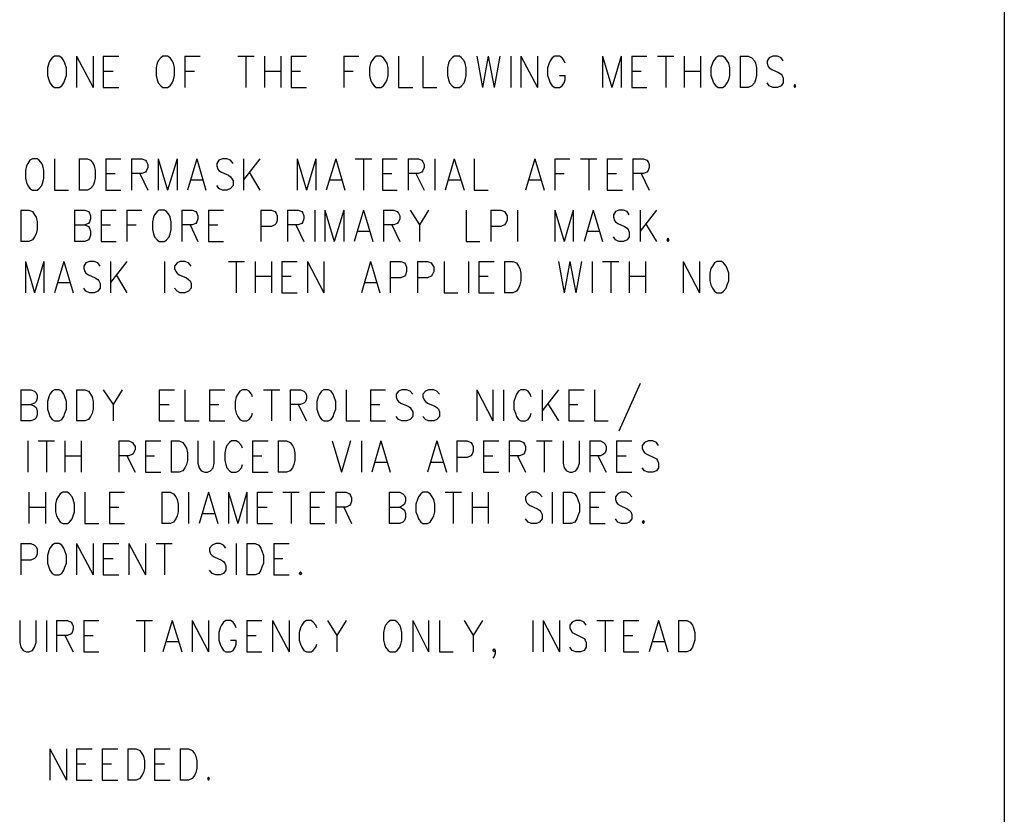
# Model space of a CAD drawing. Extents: x 11.9 to 28.1, y 10.8 to 21.2.
# Tile 36 of 43: x 26.2 to 28.1, y 15.1 to 16.6. Entities that reach past the tile are written whole.
import ezdxf

# ---------------------------------------------------------------- set-up
doc = ezdxf.new("R2010")
doc.units = 0
doc.header["$MEASUREMENT"] = 0
doc.layers.add('LAYNR1', color=2, linetype='Continuous')

msp = doc.modelspace()

# ---------------------------------------------------------------- linework, layer by layer
at = {"layer": 'LAYNR1', "color": 7}
for points in [[(28.093, 21.199), (28.093, 10.799)], [(26.242, 16.55), (26.237, 16.547), (26.233, 16.541), (26.231, 16.536)], [(26.262, 16.536), (26.26, 16.541), (26.256, 16.547), (26.251, 16.55), (26.242, 16.55)], [(26.285, 16.55), (26.285, 16.489)], [(26.285, 16.55), (26.317, 16.489)], [(26.317, 16.55), (26.317, 16.489)], [(26.337, 16.55), (26.337, 16.489)], [(26.337, 16.55), (26.367, 16.55)], [(26.453, 16.55), (26.449, 16.547), (26.444, 16.541), (26.442, 16.536)], [(26.474, 16.536), (26.471, 16.541), (26.467, 16.547), (26.462, 16.55), (26.453, 16.55)], [(26.496, 16.55), (26.496, 16.489)], [(26.496, 16.55), (26.526, 16.55)], [(26.599, 16.55), (26.631, 16.55)], [(26.615, 16.55), (26.615, 16.489)], [(26.651, 16.55), (26.651, 16.489)], [(26.683, 16.55), (26.683, 16.489)], [(26.703, 16.55), (26.703, 16.489)], [(26.703, 16.55), (26.733, 16.55)], [(26.806, 16.55), (26.806, 16.489)], [(26.806, 16.55), (26.835, 16.55)], [(26.869, 16.55), (26.865, 16.547), (26.86, 16.541), (26.858, 16.536)], [(26.89, 16.536), (26.887, 16.541), (26.883, 16.547), (26.878, 16.55), (26.869, 16.55)], [(26.912, 16.55), (26.912, 16.489)], [(26.96, 16.55), (26.96, 16.489)], [(27.021, 16.55), (27.017, 16.547), (27.012, 16.541), (27.01, 16.536)], [(27.042, 16.536), (27.04, 16.541), (27.035, 16.547), (27.031, 16.55), (27.021, 16.55)], [(27.065, 16.55), (27.076, 16.489)], [(27.087, 16.55), (27.076, 16.489)], [(27.087, 16.55), (27.099, 16.489)], [(27.11, 16.55), (27.099, 16.489)], [(27.131, 16.55), (27.131, 16.489)], [(27.151, 16.55), (27.151, 16.489)], [(27.151, 16.55), (27.183, 16.489)], [(27.183, 16.55), (27.183, 16.489)], [(27.237, 16.536), (27.235, 16.541), (27.231, 16.547), (27.226, 16.55), (27.217, 16.55), (27.212, 16.547), (27.208, 16.541), (27.206, 16.536)], [(27.31, 16.55), (27.31, 16.489)], [(27.31, 16.55), (27.328, 16.489)], [(27.346, 16.55), (27.328, 16.489)], [(27.346, 16.55), (27.346, 16.489)], [(27.367, 16.55), (27.367, 16.489)], [(27.367, 16.55), (27.396, 16.55)], [(27.417, 16.55), (27.449, 16.55)], [(27.433, 16.55), (27.433, 16.489)], [(27.469, 16.55), (27.469, 16.489)], [(27.501, 16.55), (27.501, 16.489)], [(27.535, 16.55), (27.531, 16.547), (27.526, 16.541), (27.524, 16.536)], [(27.556, 16.536), (27.553, 16.541), (27.549, 16.547), (27.544, 16.55), (27.535, 16.55)], [(27.578, 16.55), (27.578, 16.489)], [(27.578, 16.55), (27.594, 16.55), (27.601, 16.547), (27.606, 16.541), (27.608, 16.536)], [(27.662, 16.541), (27.658, 16.547), (27.651, 16.55), (27.642, 16.55), (27.635, 16.547), (27.631, 16.541), (27.631, 16.536)], [(26.231, 16.536), (26.228, 16.527), (26.228, 16.512)], [(26.265, 16.512), (26.265, 16.527), (26.262, 16.536)], [(26.442, 16.536), (26.44, 16.527), (26.44, 16.512)], [(26.476, 16.512), (26.476, 16.527), (26.474, 16.536)], [(26.858, 16.536), (26.856, 16.527), (26.856, 16.512)], [(26.892, 16.512), (26.892, 16.527), (26.89, 16.536)], [(27.01, 16.536), (27.008, 16.527), (27.008, 16.512)], [(27.044, 16.512), (27.044, 16.527), (27.042, 16.536)], [(27.206, 16.536), (27.203, 16.527), (27.203, 16.512)], [(27.524, 16.536), (27.521, 16.527), (27.521, 16.512)], [(27.558, 16.512), (27.558, 16.527), (27.556, 16.536)], [(27.608, 16.536), (27.61, 16.527), (27.61, 16.512)], [(27.631, 16.536), (27.633, 16.53), (27.635, 16.527), (27.64, 16.524), (27.653, 16.518), (27.658, 16.515), (27.66, 16.512)], [(26.228, 16.512), (26.231, 16.504), (26.233, 16.498), (26.237, 16.492), (26.242, 16.489)], [(26.251, 16.489), (26.256, 16.492), (26.26, 16.498), (26.262, 16.504), (26.265, 16.512)], [(26.337, 16.521), (26.356, 16.521)], [(26.44, 16.512), (26.442, 16.504), (26.444, 16.498), (26.449, 16.492), (26.453, 16.489)], [(26.462, 16.489), (26.467, 16.492), (26.471, 16.498), (26.474, 16.504), (26.476, 16.512)], [(26.496, 16.521), (26.515, 16.521)], [(26.651, 16.521), (26.683, 16.521)], [(26.703, 16.521), (26.721, 16.521)], [(26.806, 16.521), (26.824, 16.521)], [(26.856, 16.512), (26.858, 16.504), (26.86, 16.498), (26.865, 16.492), (26.869, 16.489)], [(26.878, 16.489), (26.883, 16.492), (26.887, 16.498), (26.89, 16.504), (26.892, 16.512)], [(27.008, 16.512), (27.01, 16.504), (27.012, 16.498), (27.017, 16.492), (27.021, 16.489)], [(27.031, 16.489), (27.035, 16.492), (27.04, 16.498), (27.042, 16.504), (27.044, 16.512)], [(27.203, 16.512), (27.206, 16.504), (27.208, 16.498), (27.212, 16.492), (27.217, 16.489)], [(27.226, 16.489), (27.231, 16.492), (27.235, 16.498), (27.237, 16.504), (27.237, 16.512)], [(27.226, 16.512), (27.237, 16.512)], [(27.367, 16.521), (27.385, 16.521)], [(27.469, 16.521), (27.501, 16.521)], [(27.521, 16.512), (27.524, 16.504), (27.526, 16.498), (27.531, 16.492), (27.535, 16.489)], [(27.544, 16.489), (27.549, 16.492), (27.553, 16.498), (27.556, 16.504), (27.558, 16.512)], [(27.61, 16.512), (27.608, 16.504), (27.606, 16.498), (27.601, 16.492), (27.594, 16.489)], [(27.66, 16.512), (27.662, 16.507), (27.662, 16.498), (27.658, 16.492), (27.651, 16.489)], [(26.242, 16.489), (26.251, 16.489)], [(26.337, 16.489), (26.367, 16.489)], [(26.453, 16.489), (26.462, 16.489)], [(26.703, 16.489), (26.733, 16.489)], [(26.869, 16.489), (26.878, 16.489)], [(26.912, 16.489), (26.94, 16.489)], [(26.96, 16.489), (26.987, 16.489)], [(27.021, 16.489), (27.031, 16.489)], [(27.217, 16.489), (27.226, 16.489)], [(27.367, 16.489), (27.396, 16.489)], [(27.535, 16.489), (27.544, 16.489)], [(27.594, 16.489), (27.578, 16.489)], [(27.642, 16.489), (27.635, 16.492), (27.631, 16.498)], [(27.651, 16.489), (27.642, 16.489)], [(27.685, 16.495), (27.683, 16.492), (27.685, 16.489)], [(27.685, 16.489), (27.687, 16.492), (27.685, 16.495)], [(26.199, 16.35), (26.194, 16.347), (26.19, 16.341), (26.187, 16.336)], [(26.219, 16.336), (26.217, 16.341), (26.212, 16.347), (26.208, 16.35), (26.199, 16.35)], [(26.242, 16.35), (26.242, 16.289)], [(26.29, 16.35), (26.29, 16.289)], [(26.29, 16.35), (26.306, 16.35), (26.312, 16.347), (26.317, 16.341), (26.319, 16.336)], [(26.342, 16.35), (26.342, 16.289)], [(26.342, 16.35), (26.371, 16.35)], [(26.392, 16.35), (26.392, 16.289)], [(26.392, 16.35), (26.412, 16.35), (26.419, 16.347), (26.421, 16.344), (26.424, 16.339), (26.424, 16.333), (26.421, 16.327), (26.419, 16.324), (26.412, 16.321), (26.392, 16.321)], [(26.444, 16.35), (26.444, 16.289)], [(26.444, 16.35), (26.462, 16.289)], [(26.481, 16.35), (26.462, 16.289)], [(26.481, 16.35), (26.481, 16.289)], [(26.519, 16.35), (26.501, 16.289)], [(26.519, 16.35), (26.537, 16.289)], [(26.59, 16.341), (26.585, 16.347), (26.578, 16.35), (26.569, 16.35), (26.562, 16.347), (26.558, 16.341), (26.558, 16.336)], [(26.61, 16.35), (26.61, 16.289)], [(26.642, 16.35), (26.61, 16.309)], [(26.715, 16.35), (26.715, 16.289)], [(26.715, 16.35), (26.733, 16.289)], [(26.751, 16.35), (26.733, 16.289)], [(26.751, 16.35), (26.751, 16.289)], [(26.79, 16.35), (26.771, 16.289)], [(26.79, 16.35), (26.808, 16.289)], [(26.828, 16.35), (26.86, 16.35)], [(26.844, 16.35), (26.844, 16.289)], [(26.881, 16.35), (26.881, 16.289)], [(26.881, 16.35), (26.91, 16.35)], [(26.931, 16.35), (26.931, 16.289)], [(26.931, 16.35), (26.951, 16.35), (26.958, 16.347), (26.96, 16.344), (26.962, 16.339), (26.962, 16.333), (26.96, 16.327), (26.958, 16.324), (26.951, 16.321), (26.931, 16.321)], [(26.983, 16.35), (26.983, 16.289)], [(27.021, 16.35), (27.003, 16.289)], [(27.021, 16.35), (27.04, 16.289)], [(27.06, 16.35), (27.06, 16.289)], [(27.178, 16.35), (27.16, 16.289)], [(27.178, 16.35), (27.196, 16.289)], [(27.217, 16.35), (27.217, 16.289)], [(27.217, 16.35), (27.246, 16.35)], [(27.267, 16.35), (27.299, 16.35)], [(27.283, 16.35), (27.283, 16.289)], [(27.319, 16.35), (27.319, 16.289)], [(27.319, 16.35), (27.349, 16.35)], [(27.369, 16.35), (27.369, 16.289)], [(27.369, 16.35), (27.39, 16.35), (27.396, 16.347), (27.399, 16.344), (27.401, 16.339), (27.401, 16.333), (27.399, 16.327), (27.396, 16.324), (27.39, 16.321), (27.369, 16.321)], [(26.187, 16.336), (26.185, 16.327), (26.185, 16.312)], [(26.221, 16.312), (26.221, 16.327), (26.219, 16.336)], [(26.319, 16.336), (26.321, 16.327), (26.321, 16.312)], [(26.558, 16.336), (26.56, 16.33), (26.562, 16.327), (26.567, 16.324), (26.581, 16.318), (26.585, 16.315), (26.587, 16.312)], [(26.185, 16.312), (26.187, 16.304), (26.19, 16.298), (26.194, 16.292), (26.199, 16.289)], [(26.208, 16.289), (26.212, 16.292), (26.217, 16.298), (26.219, 16.304), (26.221, 16.312)], [(26.321, 16.312), (26.319, 16.304), (26.317, 16.298), (26.312, 16.292), (26.306, 16.289)], [(26.342, 16.321), (26.36, 16.321)], [(26.408, 16.321), (26.424, 16.289)], [(26.587, 16.312), (26.59, 16.307), (26.59, 16.298), (26.585, 16.292), (26.578, 16.289)], [(26.621, 16.324), (26.642, 16.289)], [(26.881, 16.321), (26.899, 16.321)], [(26.946, 16.321), (26.962, 16.289)], [(27.217, 16.321), (27.235, 16.321)], [(27.319, 16.321), (27.337, 16.321)], [(27.385, 16.321), (27.401, 16.289)], [(26.508, 16.309), (26.531, 16.309)], [(26.569, 16.289), (26.562, 16.292), (26.558, 16.298)], [(26.778, 16.309), (26.801, 16.309)], [(27.01, 16.309), (27.033, 16.309)], [(27.167, 16.309), (27.19, 16.309)], [(26.199, 16.289), (26.208, 16.289)], [(26.242, 16.289), (26.269, 16.289)], [(26.306, 16.289), (26.29, 16.289)], [(26.342, 16.289), (26.371, 16.289)], [(26.578, 16.289), (26.569, 16.289)], [(26.881, 16.289), (26.91, 16.289)], [(27.06, 16.289), (27.087, 16.289)], [(27.319, 16.289), (27.349, 16.289)], [(26.176, 16.25), (26.176, 16.189)], [(26.176, 16.25), (26.192, 16.25), (26.199, 16.247), (26.203, 16.241), (26.206, 16.236)], [(26.206, 16.236), (26.208, 16.227), (26.208, 16.212)], [(26.281, 16.25), (26.281, 16.189)], [(26.281, 16.25), (26.301, 16.25), (26.308, 16.247), (26.31, 16.244), (26.312, 16.239), (26.312, 16.233), (26.31, 16.227), (26.308, 16.224), (26.301, 16.221)], [(26.333, 16.25), (26.333, 16.189)], [(26.333, 16.25), (26.362, 16.25)], [(26.383, 16.25), (26.383, 16.189)], [(26.383, 16.25), (26.412, 16.25)], [(26.435, 16.236), (26.433, 16.227), (26.433, 16.212)], [(26.446, 16.25), (26.442, 16.247), (26.437, 16.241), (26.435, 16.236)], [(26.467, 16.236), (26.465, 16.241), (26.46, 16.247), (26.456, 16.25), (26.446, 16.25)], [(26.469, 16.212), (26.469, 16.227), (26.467, 16.236)], [(26.49, 16.25), (26.49, 16.189)], [(26.49, 16.25), (26.51, 16.25), (26.517, 16.247), (26.519, 16.244), (26.521, 16.239), (26.521, 16.233), (26.519, 16.227), (26.517, 16.224), (26.51, 16.221), (26.49, 16.221)], [(26.542, 16.25), (26.542, 16.189)], [(26.542, 16.25), (26.571, 16.25)], [(26.644, 16.25), (26.644, 16.189)], [(26.644, 16.25), (26.665, 16.25), (26.671, 16.247), (26.674, 16.244), (26.676, 16.239), (26.676, 16.23), (26.674, 16.224), (26.671, 16.221), (26.665, 16.218), (26.644, 16.218)], [(26.696, 16.25), (26.696, 16.189)], [(26.696, 16.25), (26.717, 16.25), (26.724, 16.247), (26.726, 16.244), (26.728, 16.239), (26.728, 16.233), (26.726, 16.227), (26.724, 16.224), (26.717, 16.221), (26.696, 16.221)], [(26.749, 16.25), (26.749, 16.189)], [(26.769, 16.25), (26.769, 16.189)], [(26.769, 16.25), (26.787, 16.189)], [(26.806, 16.25), (26.787, 16.189)], [(26.806, 16.25), (26.806, 16.189)], [(26.844, 16.25), (26.826, 16.189)], [(26.844, 16.25), (26.862, 16.189)], [(26.883, 16.25), (26.883, 16.189)], [(26.883, 16.25), (26.903, 16.25), (26.91, 16.247), (26.912, 16.244), (26.915, 16.239), (26.915, 16.233), (26.912, 16.227), (26.91, 16.224), (26.903, 16.221), (26.883, 16.221)], [(26.935, 16.25), (26.953, 16.221), (26.953, 16.189)], [(26.971, 16.25), (26.953, 16.221)], [(27.044, 16.25), (27.044, 16.189)], [(27.092, 16.25), (27.092, 16.189)], [(27.092, 16.25), (27.112, 16.25), (27.119, 16.247), (27.121, 16.244), (27.124, 16.239), (27.124, 16.23), (27.121, 16.224), (27.119, 16.221), (27.112, 16.218), (27.092, 16.218)], [(27.144, 16.25), (27.144, 16.189)], [(27.217, 16.25), (27.217, 16.189)], [(27.217, 16.25), (27.235, 16.189)], [(27.253, 16.25), (27.235, 16.189)], [(27.253, 16.25), (27.253, 16.189)], [(27.292, 16.25), (27.274, 16.189)], [(27.292, 16.25), (27.31, 16.189)], [(27.362, 16.241), (27.358, 16.247), (27.351, 16.25), (27.342, 16.25), (27.335, 16.247), (27.331, 16.241), (27.331, 16.236)], [(27.331, 16.236), (27.333, 16.23), (27.335, 16.227), (27.34, 16.224), (27.353, 16.218), (27.358, 16.215), (27.36, 16.212)], [(27.383, 16.25), (27.383, 16.189)], [(27.415, 16.25), (27.383, 16.209)], [(26.281, 16.221), (26.301, 16.221), (26.308, 16.218), (26.31, 16.215), (26.312, 16.209), (26.312, 16.201), (26.31, 16.195), (26.308, 16.192), (26.301, 16.189)], [(26.333, 16.221), (26.351, 16.221)], [(26.383, 16.221), (26.401, 16.221)], [(26.506, 16.221), (26.521, 16.189)], [(26.542, 16.221), (26.56, 16.221)], [(26.712, 16.221), (26.728, 16.189)], [(26.899, 16.221), (26.915, 16.189)], [(27.394, 16.224), (27.415, 16.189)], [(26.208, 16.212), (26.206, 16.204), (26.203, 16.198), (26.199, 16.192), (26.192, 16.189)], [(26.433, 16.212), (26.435, 16.204), (26.437, 16.198), (26.442, 16.192), (26.446, 16.189)], [(26.456, 16.189), (26.46, 16.192), (26.465, 16.198), (26.467, 16.204), (26.469, 16.212)], [(26.833, 16.209), (26.856, 16.209)], [(27.281, 16.209), (27.303, 16.209)], [(27.342, 16.189), (27.335, 16.192), (27.331, 16.198)], [(27.36, 16.212), (27.362, 16.207), (27.362, 16.198), (27.358, 16.192), (27.351, 16.189)], [(26.192, 16.189), (26.176, 16.189)], [(26.301, 16.189), (26.281, 16.189)], [(26.333, 16.189), (26.362, 16.189)], [(26.446, 16.189), (26.456, 16.189)], [(26.542, 16.189), (26.571, 16.189)], [(27.044, 16.189), (27.071, 16.189)], [(27.351, 16.189), (27.342, 16.189)], [(27.437, 16.195), (27.435, 16.192), (27.437, 16.189)], [(27.437, 16.189), (27.44, 16.192), (27.437, 16.195)], [(26.185, 16.15), (26.185, 16.089)], [(26.185, 16.15), (26.203, 16.089)], [(26.221, 16.15), (26.203, 16.089)], [(26.221, 16.15), (26.221, 16.089)], [(26.26, 16.15), (26.242, 16.089)], [(26.26, 16.15), (26.278, 16.089)], [(26.331, 16.141), (26.326, 16.147), (26.319, 16.15), (26.31, 16.15), (26.303, 16.147), (26.299, 16.141), (26.299, 16.136)], [(26.351, 16.15), (26.351, 16.089)], [(26.383, 16.15), (26.351, 16.109)], [(26.456, 16.15), (26.456, 16.089)], [(26.508, 16.141), (26.503, 16.147), (26.496, 16.15), (26.487, 16.15), (26.481, 16.147), (26.476, 16.141), (26.476, 16.136)], [(26.581, 16.15), (26.612, 16.15)], [(26.596, 16.15), (26.596, 16.089)], [(26.633, 16.15), (26.633, 16.089)], [(26.665, 16.15), (26.665, 16.089)], [(26.685, 16.15), (26.685, 16.089)], [(26.685, 16.15), (26.715, 16.15)], [(26.735, 16.15), (26.735, 16.089)], [(26.735, 16.15), (26.767, 16.089)], [(26.767, 16.15), (26.767, 16.089)], [(26.858, 16.15), (26.84, 16.089)], [(26.858, 16.15), (26.876, 16.089)], [(26.896, 16.15), (26.896, 16.089)], [(26.896, 16.15), (26.917, 16.15), (26.924, 16.147), (26.926, 16.144), (26.928, 16.139), (26.928, 16.13), (26.926, 16.124), (26.924, 16.121), (26.917, 16.118), (26.896, 16.118)], [(26.949, 16.15), (26.949, 16.089)], [(26.949, 16.15), (26.969, 16.15), (26.976, 16.147), (26.978, 16.144), (26.981, 16.139), (26.981, 16.13), (26.978, 16.124), (26.976, 16.121), (26.969, 16.118), (26.949, 16.118)], [(27.001, 16.15), (27.001, 16.089)], [(27.049, 16.15), (27.049, 16.089)], [(27.069, 16.15), (27.069, 16.089)], [(27.069, 16.15), (27.099, 16.15)], [(27.119, 16.15), (27.119, 16.089)], [(27.119, 16.15), (27.135, 16.15), (27.142, 16.147), (27.146, 16.141), (27.149, 16.136)], [(27.224, 16.15), (27.235, 16.089)], [(27.246, 16.15), (27.235, 16.089)], [(27.246, 16.15), (27.258, 16.089)], [(27.269, 16.15), (27.258, 16.089)], [(27.29, 16.15), (27.29, 16.089)], [(27.31, 16.15), (27.342, 16.15)], [(27.326, 16.15), (27.326, 16.089)], [(27.362, 16.15), (27.362, 16.089)], [(27.394, 16.15), (27.394, 16.089)], [(27.467, 16.15), (27.467, 16.089)], [(27.467, 16.15), (27.499, 16.089)], [(27.499, 16.15), (27.499, 16.089)], [(27.533, 16.15), (27.528, 16.147), (27.524, 16.141), (27.521, 16.136)], [(27.553, 16.136), (27.551, 16.141), (27.546, 16.147), (27.542, 16.15), (27.533, 16.15)], [(26.299, 16.136), (26.301, 16.13), (26.303, 16.127), (26.308, 16.124), (26.321, 16.118), (26.326, 16.115), (26.328, 16.112)], [(26.362, 16.124), (26.383, 16.089)], [(26.476, 16.136), (26.478, 16.13), (26.481, 16.127), (26.485, 16.124), (26.499, 16.118), (26.503, 16.115), (26.506, 16.112)], [(26.633, 16.121), (26.665, 16.121)], [(26.685, 16.121), (26.703, 16.121)], [(27.069, 16.121), (27.087, 16.121)], [(27.149, 16.136), (27.151, 16.127), (27.151, 16.112)], [(27.362, 16.121), (27.394, 16.121)], [(27.521, 16.136), (27.519, 16.127), (27.519, 16.112)], [(27.556, 16.112), (27.556, 16.127), (27.553, 16.136)], [(26.249, 16.109), (26.271, 16.109)], [(26.328, 16.112), (26.331, 16.107), (26.331, 16.098), (26.326, 16.092), (26.319, 16.089)], [(26.506, 16.112), (26.508, 16.107), (26.508, 16.098), (26.503, 16.092), (26.496, 16.089)], [(26.846, 16.109), (26.869, 16.109)], [(27.151, 16.112), (27.149, 16.104), (27.146, 16.098), (27.142, 16.092), (27.135, 16.089)], [(27.519, 16.112), (27.521, 16.104), (27.524, 16.098), (27.528, 16.092), (27.533, 16.089)], [(27.542, 16.089), (27.546, 16.092), (27.551, 16.098), (27.553, 16.104), (27.556, 16.112)], [(26.31, 16.089), (26.303, 16.092), (26.299, 16.098)], [(26.319, 16.089), (26.31, 16.089)], [(26.487, 16.089), (26.481, 16.092), (26.476, 16.098)], [(26.496, 16.089), (26.487, 16.089)], [(26.685, 16.089), (26.715, 16.089)], [(27.001, 16.089), (27.028, 16.089)], [(27.069, 16.089), (27.099, 16.089)], [(27.135, 16.089), (27.119, 16.089)], [(27.533, 16.089), (27.542, 16.089)], [(27.383, 15.912), (27.342, 15.819)], [(26.176, 15.9), (26.176, 15.839)], [(26.176, 15.9), (26.196, 15.9), (26.203, 15.897), (26.206, 15.894), (26.208, 15.889), (26.208, 15.883), (26.206, 15.877), (26.203, 15.874), (26.196, 15.871)], [(26.242, 15.9), (26.237, 15.897), (26.233, 15.891), (26.231, 15.886)], [(26.262, 15.886), (26.26, 15.891), (26.256, 15.897), (26.251, 15.9), (26.242, 15.9)], [(26.285, 15.9), (26.285, 15.839)], [(26.285, 15.9), (26.301, 15.9), (26.308, 15.897), (26.312, 15.891), (26.315, 15.886)], [(26.337, 15.9), (26.356, 15.871), (26.356, 15.839)], [(26.374, 15.9), (26.356, 15.871)], [(26.446, 15.9), (26.446, 15.839)], [(26.446, 15.9), (26.476, 15.9)], [(26.496, 15.9), (26.496, 15.839)], [(26.544, 15.9), (26.544, 15.839)], [(26.544, 15.9), (26.574, 15.9)], [(26.628, 15.886), (26.626, 15.891), (26.621, 15.897), (26.617, 15.9), (26.608, 15.9), (26.603, 15.897), (26.599, 15.891), (26.596, 15.886)], [(26.649, 15.9), (26.681, 15.9)], [(26.665, 15.9), (26.665, 15.839)], [(26.701, 15.9), (26.701, 15.839)], [(26.701, 15.9), (26.721, 15.9), (26.728, 15.897), (26.731, 15.894), (26.733, 15.889), (26.733, 15.883), (26.731, 15.877), (26.728, 15.874), (26.721, 15.871), (26.701, 15.871)], [(26.767, 15.9), (26.762, 15.897), (26.758, 15.891), (26.756, 15.886)], [(26.787, 15.886), (26.785, 15.891), (26.781, 15.897), (26.776, 15.9), (26.767, 15.9)], [(26.81, 15.9), (26.81, 15.839)], [(26.858, 15.9), (26.858, 15.839)], [(26.858, 15.9), (26.887, 15.9)], [(26.94, 15.891), (26.935, 15.897), (26.928, 15.9), (26.919, 15.9), (26.912, 15.897), (26.908, 15.891), (26.908, 15.886)], [(26.992, 15.891), (26.987, 15.897), (26.981, 15.9), (26.971, 15.9), (26.965, 15.897), (26.96, 15.891), (26.96, 15.886)], [(27.065, 15.9), (27.065, 15.839)], [(27.065, 15.9), (27.096, 15.839)], [(27.096, 15.9), (27.096, 15.839)], [(27.117, 15.9), (27.117, 15.839)], [(27.171, 15.886), (27.169, 15.891), (27.165, 15.897), (27.16, 15.9), (27.151, 15.9), (27.146, 15.897), (27.142, 15.891), (27.14, 15.886)], [(27.192, 15.9), (27.192, 15.839)], [(27.224, 15.9), (27.192, 15.859)], [(27.244, 15.9), (27.244, 15.839)], [(27.244, 15.9), (27.274, 15.9)], [(27.294, 15.9), (27.294, 15.839)], [(26.176, 15.871), (26.196, 15.871), (26.203, 15.868), (26.206, 15.865), (26.208, 15.859), (26.208, 15.851), (26.206, 15.845), (26.203, 15.842), (26.196, 15.839)], [(26.231, 15.886), (26.228, 15.877), (26.228, 15.862)], [(26.265, 15.862), (26.265, 15.877), (26.262, 15.886)], [(26.315, 15.886), (26.317, 15.877), (26.317, 15.862)], [(26.446, 15.871), (26.465, 15.871)], [(26.544, 15.871), (26.562, 15.871)], [(26.596, 15.886), (26.594, 15.877), (26.594, 15.862)], [(26.717, 15.871), (26.733, 15.839)], [(26.756, 15.886), (26.753, 15.877), (26.753, 15.862)], [(26.79, 15.862), (26.79, 15.877), (26.787, 15.886)], [(26.858, 15.871), (26.876, 15.871)], [(26.908, 15.886), (26.91, 15.88), (26.912, 15.877), (26.917, 15.874), (26.931, 15.868), (26.935, 15.865), (26.937, 15.862)], [(26.96, 15.886), (26.962, 15.88), (26.965, 15.877), (26.969, 15.874), (26.983, 15.868), (26.987, 15.865), (26.99, 15.862)], [(27.14, 15.886), (27.137, 15.877), (27.137, 15.862)], [(27.203, 15.874), (27.224, 15.839)], [(27.244, 15.871), (27.262, 15.871)], [(26.228, 15.862), (26.231, 15.854), (26.233, 15.848), (26.237, 15.842), (26.242, 15.839)], [(26.251, 15.839), (26.256, 15.842), (26.26, 15.848), (26.262, 15.854), (26.265, 15.862)], [(26.317, 15.862), (26.315, 15.854), (26.312, 15.848), (26.308, 15.842), (26.301, 15.839)], [(26.594, 15.862), (26.596, 15.854), (26.599, 15.848), (26.603, 15.842), (26.608, 15.839)], [(26.617, 15.839), (26.621, 15.842), (26.626, 15.848), (26.628, 15.854)], [(26.753, 15.862), (26.756, 15.854), (26.758, 15.848), (26.762, 15.842), (26.767, 15.839)], [(26.776, 15.839), (26.781, 15.842), (26.785, 15.848), (26.787, 15.854), (26.79, 15.862)], [(26.937, 15.862), (26.94, 15.857), (26.94, 15.848), (26.935, 15.842), (26.928, 15.839)], [(26.99, 15.862), (26.992, 15.857), (26.992, 15.848), (26.987, 15.842), (26.981, 15.839)], [(27.137, 15.862), (27.14, 15.854), (27.142, 15.848), (27.146, 15.842), (27.151, 15.839)], [(27.16, 15.839), (27.165, 15.842), (27.169, 15.848), (27.171, 15.854)], [(26.196, 15.839), (26.176, 15.839)], [(26.242, 15.839), (26.251, 15.839)], [(26.301, 15.839), (26.285, 15.839)], [(26.446, 15.839), (26.476, 15.839)], [(26.496, 15.839), (26.524, 15.839)], [(26.544, 15.839), (26.574, 15.839)], [(26.608, 15.839), (26.617, 15.839)], [(26.767, 15.839), (26.776, 15.839)], [(26.81, 15.839), (26.837, 15.839)], [(26.858, 15.839), (26.887, 15.839)], [(26.919, 15.839), (26.912, 15.842), (26.908, 15.848)], [(26.928, 15.839), (26.919, 15.839)], [(26.971, 15.839), (26.965, 15.842), (26.96, 15.848)], [(26.981, 15.839), (26.971, 15.839)], [(27.151, 15.839), (27.16, 15.839)], [(27.244, 15.839), (27.274, 15.839)], [(27.294, 15.839), (27.321, 15.839)], [(26.19, 15.8), (26.19, 15.739)], [(26.21, 15.8), (26.242, 15.8)], [(26.226, 15.8), (26.226, 15.739)], [(26.262, 15.8), (26.262, 15.739)], [(26.294, 15.8), (26.294, 15.739)], [(26.367, 15.8), (26.367, 15.739)], [(26.367, 15.8), (26.387, 15.8), (26.394, 15.797), (26.396, 15.794), (26.399, 15.789), (26.399, 15.783), (26.396, 15.777), (26.394, 15.774), (26.387, 15.771), (26.367, 15.771)], [(26.419, 15.8), (26.419, 15.739)], [(26.419, 15.8), (26.449, 15.8)], [(26.469, 15.8), (26.469, 15.739)], [(26.469, 15.8), (26.485, 15.8), (26.492, 15.797), (26.496, 15.791), (26.499, 15.786)], [(26.521, 15.8), (26.521, 15.757), (26.524, 15.748), (26.528, 15.742), (26.535, 15.739)], [(26.54, 15.739), (26.546, 15.742), (26.551, 15.748), (26.553, 15.757), (26.553, 15.8)], [(26.608, 15.786), (26.606, 15.791), (26.601, 15.797), (26.596, 15.8), (26.587, 15.8), (26.583, 15.797), (26.578, 15.791), (26.576, 15.786)], [(26.628, 15.8), (26.628, 15.739)], [(26.628, 15.8), (26.658, 15.8)], [(26.678, 15.8), (26.678, 15.739)], [(26.678, 15.8), (26.694, 15.8), (26.701, 15.797), (26.706, 15.791), (26.708, 15.786)], [(26.783, 15.8), (26.801, 15.739)], [(26.819, 15.8), (26.801, 15.739)], [(26.84, 15.8), (26.84, 15.739)], [(26.878, 15.8), (26.86, 15.739)], [(26.878, 15.8), (26.896, 15.739)], [(26.987, 15.8), (26.969, 15.739)], [(26.987, 15.8), (27.006, 15.739)], [(27.026, 15.8), (27.026, 15.739)], [(27.026, 15.8), (27.046, 15.8), (27.053, 15.797), (27.056, 15.794), (27.058, 15.789), (27.058, 15.78), (27.056, 15.774), (27.053, 15.771), (27.046, 15.768), (27.026, 15.768)], [(27.078, 15.8), (27.078, 15.739)], [(27.078, 15.8), (27.108, 15.8)], [(27.128, 15.8), (27.128, 15.739)], [(27.128, 15.8), (27.149, 15.8), (27.156, 15.797), (27.158, 15.794), (27.16, 15.789), (27.16, 15.783), (27.158, 15.777), (27.156, 15.774), (27.149, 15.771), (27.128, 15.771)], [(27.181, 15.8), (27.212, 15.8)], [(27.196, 15.8), (27.196, 15.739)], [(27.233, 15.8), (27.233, 15.757), (27.235, 15.748), (27.24, 15.742), (27.246, 15.739)], [(27.251, 15.739), (27.258, 15.742), (27.262, 15.748), (27.265, 15.757), (27.265, 15.8)], [(27.285, 15.8), (27.285, 15.739)], [(27.285, 15.8), (27.306, 15.8), (27.312, 15.797), (27.315, 15.794), (27.317, 15.789), (27.317, 15.783), (27.315, 15.777), (27.312, 15.774), (27.306, 15.771), (27.285, 15.771)], [(27.337, 15.8), (27.337, 15.739)], [(27.337, 15.8), (27.367, 15.8)], [(27.419, 15.791), (27.415, 15.797), (27.408, 15.8), (27.399, 15.8), (27.392, 15.797), (27.387, 15.791), (27.387, 15.786)], [(26.499, 15.786), (26.501, 15.777), (26.501, 15.762)], [(26.576, 15.786), (26.574, 15.777), (26.574, 15.762)], [(26.708, 15.786), (26.71, 15.777), (26.71, 15.762)], [(27.387, 15.786), (27.39, 15.78), (27.392, 15.777), (27.396, 15.774), (27.41, 15.768), (27.415, 15.765), (27.417, 15.762)], [(26.262, 15.771), (26.294, 15.771)], [(26.383, 15.771), (26.399, 15.739)], [(26.419, 15.771), (26.437, 15.771)], [(26.501, 15.762), (26.499, 15.754), (26.496, 15.748), (26.492, 15.742), (26.485, 15.739)], [(26.574, 15.762), (26.576, 15.754), (26.578, 15.748), (26.583, 15.742), (26.587, 15.739)], [(26.628, 15.771), (26.646, 15.771)], [(26.71, 15.762), (26.708, 15.754), (26.706, 15.748), (26.701, 15.742), (26.694, 15.739)], [(26.867, 15.759), (26.89, 15.759)], [(26.976, 15.759), (26.999, 15.759)], [(27.078, 15.771), (27.096, 15.771)], [(27.144, 15.771), (27.16, 15.739)], [(27.301, 15.771), (27.317, 15.739)], [(27.337, 15.771), (27.356, 15.771)], [(27.417, 15.762), (27.419, 15.757), (27.419, 15.748), (27.415, 15.742), (27.408, 15.739)], [(26.419, 15.739), (26.449, 15.739)], [(26.485, 15.739), (26.469, 15.739)], [(26.535, 15.739), (26.54, 15.739)], [(26.587, 15.739), (26.596, 15.739)], [(26.596, 15.739), (26.601, 15.742), (26.606, 15.748), (26.608, 15.754)], [(26.628, 15.739), (26.658, 15.739)], [(26.694, 15.739), (26.678, 15.739)], [(27.078, 15.739), (27.108, 15.739)], [(27.246, 15.739), (27.251, 15.739)], [(27.337, 15.739), (27.367, 15.739)], [(27.399, 15.739), (27.392, 15.742), (27.387, 15.748)], [(27.408, 15.739), (27.399, 15.739)], [(26.192, 15.7), (26.192, 15.639)], [(26.224, 15.7), (26.224, 15.639)], [(26.258, 15.7), (26.253, 15.697), (26.249, 15.691), (26.246, 15.686)], [(26.278, 15.686), (26.276, 15.691), (26.271, 15.697), (26.267, 15.7), (26.258, 15.7)], [(26.301, 15.7), (26.301, 15.639)], [(26.349, 15.7), (26.349, 15.639)], [(26.349, 15.7), (26.378, 15.7)], [(26.451, 15.7), (26.451, 15.639)], [(26.451, 15.7), (26.467, 15.7), (26.474, 15.697), (26.478, 15.691), (26.481, 15.686)], [(26.503, 15.7), (26.503, 15.639)], [(26.542, 15.7), (26.524, 15.639)], [(26.542, 15.7), (26.56, 15.639)], [(26.581, 15.7), (26.581, 15.639)], [(26.581, 15.7), (26.599, 15.639)], [(26.617, 15.7), (26.599, 15.639)], [(26.617, 15.7), (26.617, 15.639)], [(26.637, 15.7), (26.637, 15.639)], [(26.637, 15.7), (26.667, 15.7)], [(26.687, 15.7), (26.719, 15.7)], [(26.703, 15.7), (26.703, 15.639)], [(26.74, 15.7), (26.74, 15.639)], [(26.74, 15.7), (26.769, 15.7)], [(26.79, 15.7), (26.79, 15.639)], [(26.79, 15.7), (26.81, 15.7), (26.817, 15.697), (26.819, 15.694), (26.821, 15.689), (26.821, 15.683), (26.819, 15.677), (26.817, 15.674), (26.81, 15.671), (26.79, 15.671)], [(26.894, 15.7), (26.894, 15.639)], [(26.894, 15.7), (26.915, 15.7), (26.921, 15.697), (26.924, 15.694), (26.926, 15.689), (26.926, 15.683), (26.924, 15.677), (26.921, 15.674), (26.915, 15.671)], [(26.96, 15.7), (26.956, 15.697), (26.951, 15.691), (26.949, 15.686)], [(26.981, 15.686), (26.978, 15.691), (26.974, 15.697), (26.969, 15.7), (26.96, 15.7)], [(27.003, 15.7), (27.035, 15.7)], [(27.019, 15.7), (27.019, 15.639)], [(27.056, 15.7), (27.056, 15.639)], [(27.087, 15.7), (27.087, 15.639)], [(27.192, 15.691), (27.187, 15.697), (27.181, 15.7), (27.171, 15.7), (27.165, 15.697), (27.16, 15.691), (27.16, 15.686)], [(27.212, 15.7), (27.212, 15.639)], [(27.233, 15.7), (27.233, 15.639)], [(27.233, 15.7), (27.249, 15.7), (27.256, 15.697), (27.26, 15.691), (27.262, 15.686)], [(27.285, 15.7), (27.285, 15.639)], [(27.285, 15.7), (27.315, 15.7)], [(27.367, 15.691), (27.362, 15.697), (27.356, 15.7), (27.346, 15.7), (27.34, 15.697), (27.335, 15.691), (27.335, 15.686)], [(26.246, 15.686), (26.244, 15.677), (26.244, 15.662)], [(26.281, 15.662), (26.281, 15.677), (26.278, 15.686)], [(26.481, 15.686), (26.483, 15.677), (26.483, 15.662)], [(26.949, 15.686), (26.946, 15.677), (26.946, 15.662)], [(26.983, 15.662), (26.983, 15.677), (26.981, 15.686)], [(27.16, 15.686), (27.162, 15.68), (27.165, 15.677), (27.169, 15.674), (27.183, 15.668), (27.187, 15.665), (27.19, 15.662)], [(27.262, 15.686), (27.265, 15.677), (27.265, 15.662)], [(27.335, 15.686), (27.337, 15.68), (27.34, 15.677), (27.344, 15.674), (27.358, 15.668), (27.362, 15.665), (27.365, 15.662)], [(26.192, 15.671), (26.224, 15.671)], [(26.244, 15.662), (26.246, 15.654), (26.249, 15.648), (26.253, 15.642), (26.258, 15.639)], [(26.267, 15.639), (26.271, 15.642), (26.276, 15.648), (26.278, 15.654), (26.281, 15.662)], [(26.349, 15.671), (26.367, 15.671)], [(26.483, 15.662), (26.481, 15.654), (26.478, 15.648), (26.474, 15.642), (26.467, 15.639)], [(26.637, 15.671), (26.656, 15.671)], [(26.74, 15.671), (26.758, 15.671)], [(26.806, 15.671), (26.821, 15.639)], [(26.894, 15.671), (26.915, 15.671), (26.921, 15.668), (26.924, 15.665), (26.926, 15.659), (26.926, 15.651), (26.924, 15.645), (26.921, 15.642), (26.915, 15.639)], [(26.946, 15.662), (26.949, 15.654), (26.951, 15.648), (26.956, 15.642), (26.96, 15.639)], [(26.969, 15.639), (26.974, 15.642), (26.978, 15.648), (26.981, 15.654), (26.983, 15.662)], [(27.056, 15.671), (27.087, 15.671)], [(27.19, 15.662), (27.192, 15.657), (27.192, 15.648), (27.187, 15.642), (27.181, 15.639)], [(27.265, 15.662), (27.262, 15.654), (27.26, 15.648), (27.256, 15.642), (27.249, 15.639)], [(27.285, 15.671), (27.303, 15.671)], [(27.365, 15.662), (27.367, 15.657), (27.367, 15.648), (27.362, 15.642), (27.356, 15.639)], [(26.531, 15.659), (26.553, 15.659)], [(27.171, 15.639), (27.165, 15.642), (27.16, 15.648)], [(27.346, 15.639), (27.34, 15.642), (27.335, 15.648)], [(27.39, 15.645), (27.387, 15.642), (27.39, 15.639)], [(27.39, 15.639), (27.392, 15.642), (27.39, 15.645)], [(26.258, 15.639), (26.267, 15.639)], [(26.301, 15.639), (26.328, 15.639)], [(26.349, 15.639), (26.378, 15.639)], [(26.467, 15.639), (26.451, 15.639)], [(26.637, 15.639), (26.667, 15.639)], [(26.74, 15.639), (26.769, 15.639)], [(26.915, 15.639), (26.894, 15.639)], [(26.96, 15.639), (26.969, 15.639)], [(27.181, 15.639), (27.171, 15.639)], [(27.249, 15.639), (27.233, 15.639)], [(27.285, 15.639), (27.315, 15.639)], [(27.356, 15.639), (27.346, 15.639)], [(26.176, 15.6), (26.176, 15.539)], [(26.176, 15.6), (26.196, 15.6), (26.203, 15.597), (26.206, 15.594), (26.208, 15.589), (26.208, 15.58), (26.206, 15.574), (26.203, 15.571), (26.196, 15.568), (26.176, 15.568)], [(26.231, 15.586), (26.228, 15.577), (26.228, 15.562)], [(26.242, 15.6), (26.237, 15.597), (26.233, 15.591), (26.231, 15.586)], [(26.262, 15.586), (26.26, 15.591), (26.256, 15.597), (26.251, 15.6), (26.242, 15.6)], [(26.265, 15.562), (26.265, 15.577), (26.262, 15.586)], [(26.285, 15.6), (26.285, 15.539)], [(26.285, 15.6), (26.317, 15.539)], [(26.317, 15.6), (26.317, 15.539)], [(26.337, 15.6), (26.337, 15.539)], [(26.337, 15.6), (26.367, 15.6)], [(26.387, 15.6), (26.387, 15.539)], [(26.387, 15.6), (26.419, 15.539)], [(26.419, 15.6), (26.419, 15.539)], [(26.44, 15.6), (26.471, 15.6)], [(26.456, 15.6), (26.456, 15.539)], [(26.576, 15.591), (26.571, 15.597), (26.565, 15.6), (26.556, 15.6), (26.549, 15.597), (26.544, 15.591), (26.544, 15.586)], [(26.544, 15.586), (26.546, 15.58), (26.549, 15.577), (26.553, 15.574), (26.567, 15.568), (26.571, 15.565), (26.574, 15.562)], [(26.596, 15.6), (26.596, 15.539)], [(26.617, 15.6), (26.617, 15.539)], [(26.617, 15.6), (26.633, 15.6), (26.64, 15.597), (26.644, 15.591), (26.646, 15.586)], [(26.646, 15.586), (26.649, 15.577), (26.649, 15.562)], [(26.669, 15.6), (26.669, 15.539)], [(26.669, 15.6), (26.699, 15.6)], [(26.337, 15.571), (26.356, 15.571)], [(26.669, 15.571), (26.687, 15.571)], [(26.228, 15.562), (26.231, 15.554), (26.233, 15.548), (26.237, 15.542), (26.242, 15.539)], [(26.251, 15.539), (26.256, 15.542), (26.26, 15.548), (26.262, 15.554), (26.265, 15.562)], [(26.556, 15.539), (26.549, 15.542), (26.544, 15.548)], [(26.574, 15.562), (26.576, 15.557), (26.576, 15.548), (26.571, 15.542), (26.565, 15.539)], [(26.649, 15.562), (26.646, 15.554), (26.644, 15.548), (26.64, 15.542), (26.633, 15.539)], [(26.721, 15.545), (26.719, 15.542), (26.721, 15.539)], [(26.721, 15.539), (26.724, 15.542), (26.721, 15.545)], [(26.242, 15.539), (26.251, 15.539)], [(26.337, 15.539), (26.367, 15.539)], [(26.565, 15.539), (26.556, 15.539)], [(26.633, 15.539), (26.617, 15.539)], [(26.669, 15.539), (26.699, 15.539)], [(26.174, 15.45), (26.174, 15.407), (26.176, 15.398), (26.181, 15.392), (26.187, 15.389)], [(26.192, 15.389), (26.199, 15.392), (26.203, 15.398), (26.206, 15.407), (26.206, 15.45)], [(26.226, 15.45), (26.226, 15.389)], [(26.246, 15.45), (26.246, 15.389)], [(26.246, 15.45), (26.267, 15.45), (26.274, 15.447), (26.276, 15.444), (26.278, 15.439), (26.278, 15.433), (26.276, 15.427), (26.274, 15.424), (26.267, 15.421), (26.246, 15.421)], [(26.299, 15.45), (26.299, 15.389)], [(26.299, 15.45), (26.328, 15.45)], [(26.401, 15.45), (26.433, 15.45)], [(26.417, 15.45), (26.417, 15.389)], [(26.471, 15.45), (26.453, 15.389)], [(26.471, 15.45), (26.49, 15.389)], [(26.51, 15.45), (26.51, 15.389)], [(26.51, 15.45), (26.542, 15.389)], [(26.542, 15.45), (26.542, 15.389)], [(26.596, 15.436), (26.594, 15.441), (26.59, 15.447), (26.585, 15.45), (26.576, 15.45), (26.571, 15.447), (26.567, 15.441), (26.565, 15.436)], [(26.617, 15.45), (26.617, 15.389)], [(26.617, 15.45), (26.646, 15.45)], [(26.667, 15.45), (26.667, 15.389)], [(26.667, 15.45), (26.699, 15.389)], [(26.699, 15.45), (26.699, 15.389)], [(26.753, 15.436), (26.751, 15.441), (26.746, 15.447), (26.742, 15.45), (26.733, 15.45), (26.728, 15.447), (26.724, 15.441), (26.721, 15.436)], [(26.774, 15.45), (26.792, 15.421), (26.792, 15.389)], [(26.81, 15.45), (26.792, 15.421)], [(26.896, 15.45), (26.892, 15.447), (26.887, 15.441), (26.885, 15.436)], [(26.917, 15.436), (26.915, 15.441), (26.91, 15.447), (26.906, 15.45), (26.896, 15.45)], [(26.94, 15.45), (26.94, 15.389)], [(26.94, 15.45), (26.971, 15.389)], [(26.971, 15.45), (26.971, 15.389)], [(26.992, 15.45), (26.992, 15.389)], [(27.04, 15.45), (27.058, 15.421), (27.058, 15.389)], [(27.076, 15.45), (27.058, 15.421)], [(27.174, 15.45), (27.174, 15.389)], [(27.194, 15.45), (27.194, 15.389)], [(27.194, 15.45), (27.226, 15.389)], [(27.226, 15.45), (27.226, 15.389)], [(27.278, 15.441), (27.274, 15.447), (27.267, 15.45), (27.258, 15.45), (27.251, 15.447), (27.246, 15.441), (27.246, 15.436)], [(27.299, 15.45), (27.331, 15.45)], [(27.315, 15.45), (27.315, 15.389)], [(27.351, 15.45), (27.351, 15.389)], [(27.351, 15.45), (27.381, 15.45)], [(27.419, 15.45), (27.401, 15.389)], [(27.419, 15.45), (27.437, 15.389)], [(27.458, 15.45), (27.458, 15.389)], [(27.458, 15.45), (27.474, 15.45), (27.481, 15.447), (27.485, 15.441), (27.487, 15.436)], [(26.565, 15.436), (26.562, 15.427), (26.562, 15.412)], [(26.721, 15.436), (26.719, 15.427), (26.719, 15.412)], [(26.885, 15.436), (26.883, 15.427), (26.883, 15.412)], [(26.919, 15.412), (26.919, 15.427), (26.917, 15.436)], [(27.246, 15.436), (27.249, 15.43), (27.251, 15.427), (27.256, 15.424), (27.269, 15.418), (27.274, 15.415), (27.276, 15.412)], [(27.487, 15.436), (27.49, 15.427), (27.49, 15.412)], [(26.262, 15.421), (26.278, 15.389)], [(26.299, 15.421), (26.317, 15.421)], [(26.562, 15.412), (26.565, 15.404), (26.567, 15.398), (26.571, 15.392), (26.576, 15.389)], [(26.585, 15.389), (26.59, 15.392), (26.594, 15.398), (26.596, 15.404), (26.596, 15.412)], [(26.585, 15.412), (26.596, 15.412)], [(26.617, 15.421), (26.635, 15.421)], [(26.719, 15.412), (26.721, 15.404), (26.724, 15.398), (26.728, 15.392), (26.733, 15.389)], [(26.883, 15.412), (26.885, 15.404), (26.887, 15.398), (26.892, 15.392), (26.896, 15.389)], [(26.906, 15.389), (26.91, 15.392), (26.915, 15.398), (26.917, 15.404), (26.919, 15.412)], [(27.276, 15.412), (27.278, 15.407), (27.278, 15.398), (27.274, 15.392), (27.267, 15.389)], [(27.351, 15.421), (27.369, 15.421)], [(27.49, 15.412), (27.487, 15.404), (27.485, 15.398), (27.481, 15.392), (27.474, 15.389)], [(26.46, 15.409), (26.483, 15.409)], [(26.742, 15.389), (26.746, 15.392), (26.751, 15.398), (26.753, 15.404)], [(27.099, 15.389), (27.096, 15.392), (27.099, 15.395), (27.101, 15.392), (27.101, 15.386), (27.099, 15.38), (27.096, 15.377)], [(27.101, 15.392), (27.099, 15.389)], [(27.258, 15.389), (27.251, 15.392), (27.246, 15.398)], [(27.408, 15.409), (27.431, 15.409)], [(26.187, 15.389), (26.192, 15.389)], [(26.299, 15.389), (26.328, 15.389)], [(26.576, 15.389), (26.585, 15.389)], [(26.617, 15.389), (26.646, 15.389)], [(26.733, 15.389), (26.742, 15.389)], [(26.896, 15.389), (26.906, 15.389)], [(26.992, 15.389), (27.019, 15.389)], [(27.267, 15.389), (27.258, 15.389)], [(27.351, 15.389), (27.381, 15.389)], [(27.474, 15.389), (27.458, 15.389)], [(26.233, 15.2), (26.233, 15.139)], [(26.233, 15.2), (26.265, 15.139)], [(26.265, 15.2), (26.265, 15.139)], [(26.285, 15.2), (26.285, 15.139)], [(26.285, 15.2), (26.315, 15.2)], [(26.335, 15.2), (26.335, 15.139)], [(26.335, 15.2), (26.365, 15.2)], [(26.385, 15.2), (26.385, 15.139)], [(26.385, 15.2), (26.401, 15.2), (26.408, 15.197), (26.412, 15.191), (26.415, 15.186)], [(26.437, 15.2), (26.437, 15.139)], [(26.437, 15.2), (26.467, 15.2)], [(26.487, 15.2), (26.487, 15.139)], [(26.487, 15.2), (26.503, 15.2), (26.51, 15.197), (26.515, 15.191), (26.517, 15.186)], [(26.415, 15.186), (26.417, 15.177), (26.417, 15.162)], [(26.517, 15.186), (26.519, 15.177), (26.519, 15.162)], [(26.285, 15.171), (26.303, 15.171)], [(26.335, 15.171), (26.353, 15.171)], [(26.417, 15.162), (26.415, 15.154), (26.412, 15.148), (26.408, 15.142), (26.401, 15.139)], [(26.437, 15.171), (26.456, 15.171)], [(26.519, 15.162), (26.517, 15.154), (26.515, 15.148), (26.51, 15.142), (26.503, 15.139)], [(26.542, 15.145), (26.54, 15.142), (26.542, 15.139)], [(26.542, 15.139), (26.544, 15.142), (26.542, 15.145)], [(26.285, 15.139), (26.315, 15.139)], [(26.335, 15.139), (26.365, 15.139)], [(26.401, 15.139), (26.385, 15.139)], [(26.437, 15.139), (26.467, 15.139)], [(26.503, 15.139), (26.487, 15.139)]]:
    msp.add_lwpolyline(points, dxfattribs=at)

doc.saveas('drawing.dxf')
